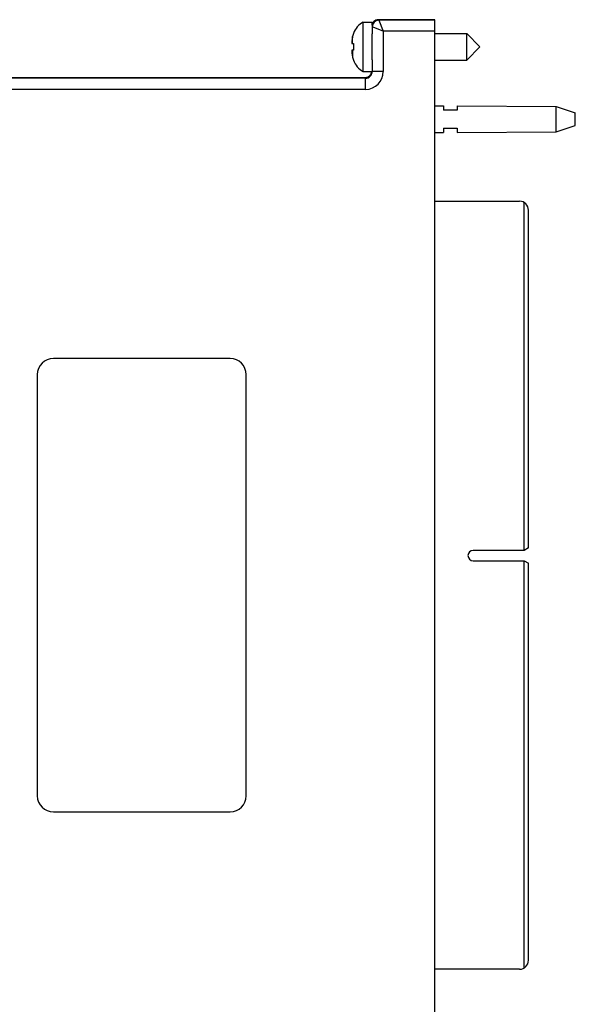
# Model space of a CAD drawing. Header units: inches. Extents: x 0.2 to 16.8, y 0.2 to 10.8.
# Tile 27 of 37: x 9 to 11.5, y 3.9 to 8.3. Entities that reach past the tile are written whole.
import ezdxf

# ---------------------------------------------------------------- set-up
doc = ezdxf.new("R2010")
doc.units = ezdxf.units.IN
doc.header["$LTSCALE"] = 0.935
doc.header["$MEASUREMENT"] = 0
doc.layers.get('0').update_dxf_attribs({"linetype": 'CONTINUOUS'})
doc.layers.add('DIMENSIONS', color=7, linetype='CONTINUOUS')
doc.styles.get("Standard").update_dxf_attribs({"font": 'txt', "width": 0.8})
doc.dimstyles.new('DIMSTYLE_1', dxfattribs={"dimtxt": 0.125, "dimasz": 0.18, "dimexe": 0.18, "dimexo": 0.0625, "dimgap": 0.09, "dimtad": 0, "dimtih": 1, "dimtoh": 1, "dimdec": 3, "dimzin": 4, "dimdsep": 46, "dimtxsty": 'STANDARD', "dimblk": '_FILLED', "dimblk1": '_FILLED', "dimblk2": '_FILLED', "dimcen": 0.09, "dimadec": 0, "dimazin": 0, "dimtp": 0.01, "dimtm": 0.01, "dimtfac": 1, "dimtdec": 3, "dimtofl": 0, "dimtmove": 0, "dimatfit": 3, "dimldrblk": '_FILLED', "dimfxl": 1, "dimtolj": 1, "dimtzin": 4, "dimarcsym": 0})

# ---------------------------------------------------------------- blocks, each defined once
blk = doc.blocks.new('_FILLED')
at = {"color": 0, "linetype": 'BYBLOCK'}
blk.add_solid([(0, 0), (-1, 0.174), (-1, -0.174)], dxfattribs=at)
blk = doc.blocks.new('*D2')
at = {"layer": 'DIMENSIONS', "color": 2, "linetype": 'CONTINUOUS'}
for p, q in [((6.8249, 4.0968), (6.8249, 2.4074)), ((10.9029, 3.2199), (10.9029, 2.4074)), ((6.8249, 2.5324), (8.0889, 2.5324)), ((10.9029, 2.5324), (9.6389, 2.5324))]:
    blk.add_line(p, q, dxfattribs=at)
at = {"layer": 'DIMENSIONS', "color": 2, "linetype": 'CONTINUOUS', "xscale": 0.18, "yscale": 0.18, "zscale": 0.18, "rotation": 180}
blk.add_blockref('_FILLED', (6.8249, 2.5324), dxfattribs=at)
at = {"layer": 'DIMENSIONS', "color": 2, "linetype": 'CONTINUOUS', "xscale": 0.18, "yscale": 0.18, "zscale": 0.18}
blk.add_blockref('_FILLED', (10.9029, 2.5324), dxfattribs=at)
at = {"layer": 'DIMENSIONS', "color": 2, "linetype": 'CONTINUOUS', "insert": (8.8639, 2.5949), "char_height": 0.125, "width": 1.425, "attachment_point": 2, "line_spacing_factor": 0.9}
blk.add_mtext('4.078{\\Ftxt.shx;\\W1.000000;\\H0.125000; }[103.58]', dxfattribs=at)
blk = doc.blocks.new('*D3')
at = {"layer": 'DIMENSIONS', "color": 2, "linetype": 'CONTINUOUS'}
for p, q in [((6.5529, 4.7754), (6.5529, 2.1574)), ((10.9029, 3.2199), (10.9029, 2.1574)), ((6.5529, 2.2824), (7.9104, 2.2824)), ((10.9029, 2.2824), (9.7604, 2.2824))]:
    blk.add_line(p, q, dxfattribs=at)
at = {"layer": 'DIMENSIONS', "color": 2, "linetype": 'CONTINUOUS', "xscale": 0.18, "yscale": 0.18, "zscale": 0.18, "rotation": 180}
blk.add_blockref('_FILLED', (6.5529, 2.2824), dxfattribs=at)
at = {"layer": 'DIMENSIONS', "color": 2, "linetype": 'CONTINUOUS', "xscale": 0.18, "yscale": 0.18, "zscale": 0.18}
blk.add_blockref('_FILLED', (10.9029, 2.2824), dxfattribs=at)
at = {"layer": 'DIMENSIONS', "color": 2, "linetype": 'CONTINUOUS', "insert": (8.8354, 2.3449), "char_height": 0.125, "width": 1.725, "attachment_point": 2, "line_spacing_factor": 0.9}
blk.add_mtext('6X 4.350{\\Ftxt.shx;\\W1.000000;\\H0.125000; }[110.49]', dxfattribs=at)

msp = doc.modelspace()

# ---------------------------------------------------------------- linework, layer by layer
at = {"color": 7, "linetype": 'CONTINUOUS'}
for p, q in [((10.5826, 8.1156), (10.5826, 8.3361)), ((10.5826, 8.3361), (10.6229, 8.3361)), ((10.6229, 8.3225), (10.6229, 8.3361)), ((10.9029, 8.3473), (10.6505, 8.3473)), ((10.9029, 8.3453), (10.6525, 8.3453)), ((10.9029, 3.5415), (10.9029, 8.3473)), ((10.6225, 8.3153), (10.6225, 8.2844)), ((10.5383, 8.2859), (10.5383, 8.2842)), ((10.6229, 8.2732), (10.6225, 8.2844)), ((10.6229, 8.1786), (10.6229, 8.2732)), ((10.9029, 8.2849), (11.0462, 8.2849)), ((11.0462, 8.1668), (11.0462, 8.2849)), ((11.0462, 8.2849), (11.1052, 8.2259)), ((10.5318, 8.2411), (10.5383, 8.2404)), ((10.5383, 8.2113), (10.532, 8.2106)), ((10.5383, 8.2404), (10.5383, 8.2113)), ((11.0462, 8.1668), (11.1052, 8.2259)), ((10.5383, 8.1676), (10.5383, 8.1658)), ((10.6225, 8.1674), (10.6229, 8.1786)), ((10.6225, 8.1674), (10.6225, 8.1153)), ((10.9029, 8.1668), (11.0462, 8.1668)), ((10.5826, 8.1156), (10.6217, 8.1156)), ((7.7223, 8.0883), (10.5902, 8.0883)), ((10.5925, 8.0853), (7.7225, 8.0853)), ((10.5895, 8.0883), (10.59, 8.0883)), ((10.9029, 7.9619), (10.9429, 7.9616)), ((10.9429, 7.9616), (10.9429, 7.9419)), ((11.0029, 7.9419), (10.9429, 7.9419)), ((11.0029, 7.9611), (11.0029, 7.9419)), ((11.0029, 7.9611), (11.4468, 7.9579)), ((11.4468, 7.8459), (11.4468, 7.9579)), ((11.4468, 7.9579), (11.5329, 7.9299)), ((11.5329, 7.8739), (11.5329, 7.9299)), ((10.9429, 7.8619), (10.9429, 7.8422)), ((10.9429, 7.8619), (11.0029, 7.8619)), ((11.0029, 7.8619), (11.0029, 7.8426)), ((11.4468, 7.8459), (11.5329, 7.8739)), ((10.9029, 7.8419), (10.9429, 7.8422)), ((11.0029, 7.8426), (11.4468, 7.8459)), ((10.9029, 7.5344), (11.283, 7.5344)), ((11.3033, 5.971), (11.3033, 7.5288)), ((11.323, 5.9821), (11.323, 7.4944)), ((9.9859, 6.8299), (9.1939, 6.8299)), ((9.1219, 6.7579), (9.1219, 4.8719)), ((10.0579, 4.8719), (10.0579, 6.7579)), ((11.3033, 5.971), (11.075, 5.971)), ((11.323, 5.9821), (11.3037, 5.971)), ((11.075, 5.9245), (11.3033, 5.9245)), ((11.3033, 4.1009), (11.3033, 5.9245)), ((11.3037, 5.9245), (11.323, 5.9134)), ((11.323, 4.1354), (11.323, 5.9134)), ((9.1939, 4.7999), (9.9859, 4.7999)), ((11.283, 4.0954), (10.9029, 4.0954))]:
    msp.add_line(p, q, dxfattribs=at)
at = {"color": 9, "linetype": 'CONTINUOUS'}
for p, q in [((10.6525, 8.3453), (10.6505, 8.3473)), ((10.6525, 8.3453), (10.6725, 8.2953)), ((10.6725, 8.2953), (10.6225, 8.3153)), ((10.6725, 8.2953), (10.6725, 8.1153)), ((10.9029, 8.2953), (10.6725, 8.2953)), ((10.5347, 8.2408), (10.5347, 8.2718)), ((10.5347, 8.2109), (10.5347, 8.1799)), ((10.6725, 8.1153), (10.6225, 8.1153)), ((10.5925, 8.0853), (10.5895, 8.0883)), ((10.5925, 8.0353), (10.5925, 8.0853)), ((10.5925, 8.0353), (7.7225, 8.0353))]:
    msp.add_line(p, q, dxfattribs=at)
at = {"color": 7, "linetype": 'CONTINUOUS'}
for centre, radius, start, end in [((10.6257, 8.2534), 0.0933, 117.5225, 159.5639), ((10.6535, 8.3159), 0.0312, 167.9247, 180.6959), ((10.6928, 8.2398), 0.1618, 175.0409, 177.7262), ((10.5872, 8.25), 0.0561, 183.9197, 189.1173), ((10.6925, 8.2398), 0.1615, 174.6472, 175.04), ((10.7476, 8.2259), 0.2178, 167.8219, 172.3461), ((10.6308, 8.2511), 0.0983, 160.3408, 167.8315), ((10.6318, 8.2508), 0.0993, 166.1172, 167.822), ((10.6312, 8.251), 0.0987, 165.3414, 166.1161), ((10.6304, 8.2512), 0.0979, 163.1479, 164.2402), ((10.6301, 8.2513), 0.0975, 162.2774, 163.1478), ((10.6297, 8.2514), 0.0971, 160.3155, 162.278), ((10.5875, 8.2017), 0.0564, 171.5567, 175.4212), ((10.5864, 8.2017), 0.0554, 175.4356, 176.0883), ((10.693, 8.212), 0.162, 182.2743, 182.6575), ((10.6928, 8.2119), 0.1617, 182.6572, 184.9594), ((10.5884, 8.2015), 0.0574, 170.9098, 171.5616), ((10.6925, 8.2119), 0.1615, 184.96, 185.3528), ((10.7476, 8.2259), 0.2178, 187.6539, 192.1781), ((10.6318, 8.2009), 0.0993, 192.178, 193.8828), ((10.6308, 8.2006), 0.0983, 192.1685, 199.6592), ((10.6312, 8.2007), 0.0987, 193.8839, 194.6586), ((10.6304, 8.2005), 0.0979, 195.7598, 196.8521), ((10.6301, 8.2004), 0.0975, 196.8522, 197.7226), ((10.6297, 8.2003), 0.0971, 197.722, 199.6845), ((10.6257, 8.1984), 0.0933, 200.4361, 242.4775), ((10.59, 8.1191), 0.0308, 270.0243, 284.8931), ((11.283, 7.4944), 0.04, 0, 90), ((9.1939, 6.7579), 0.072, 90, 180), ((9.9859, 6.7579), 0.072, 0, 90), ((11.075, 5.9477), 0.0232, 90, 270), ((9.1939, 4.8719), 0.072, 180, 270), ((9.9859, 4.8719), 0.072, 270, 360), ((11.283, 4.1354), 0.04, 270, 360)]:
    msp.add_arc(centre, radius, start, end, dxfattribs=at)
at = {"color": 9, "linetype": 'CONTINUOUS'}
for centre, radius, start, end in [((10.6525, 8.3153), 0.03, 90.0086, 179.9917), ((10.5925, 8.1153), 0.08, 270.0005, 359.9995), ((10.5925, 8.1153), 0.03, 269.9901, 0.0117)]:
    msp.add_arc(centre, radius, start, end, dxfattribs=at)
at = {"color": 7, "linetype": 'CONTINUOUS'}
for major_axis, start_param, end_param in [((0.0212, -0.0212), 3.141593, 3.521108), ((-0.0212, 0.0212), -0.78536, 0)]:
    msp.add_ellipse((10.6505, 8.3173), major_axis=major_axis, ratio=0.999924, start_param=start_param, end_param=end_param, dxfattribs=at)
msp.add_open_spline([(10.598, 8.0893), (10.6006, 8.09), (10.6058, 8.0922), (10.6115, 8.0967), (10.6152, 8.1014), (10.6176, 8.1055), (10.6194, 8.1103), (10.62, 8.1138), (10.6201, 8.1156)], degree=3, knots=[0, 0, 0, 0, 0.223636, 0.45825, 0.582561, 0.713111, 0.851584, 1, 1, 1, 1], dxfattribs=at)

# ---------------------------------------------------------------- dimensions: what is measured, and where the dimension line sits
at = {"layer": 'DIMENSIONS', "color": 2, "linetype": 'CONTINUOUS'}
dim = msp.add_linear_dim(base=(10.9029, 2.2824), p1=(6.5529, 4.7754), p2=(10.9029, 3.2199), text='6X <>', dimstyle='DIMSTYLE_1', dxfattribs=at)
dim.commit()
dim.dimension.update_dxf_attribs({"geometry": '*D3', "text_midpoint": (8.7354, 2.2824), "dimtype": 160})
dim = msp.add_linear_dim(base=(10.9029, 2.5324), p1=(6.8249, 4.0968), p2=(10.9029, 3.2199), dimstyle='DIMSTYLE_1', dxfattribs=at)
dim.commit()
dim.dimension.update_dxf_attribs({"geometry": '*D2', "text_midpoint": (8.7139, 2.5324), "dimtype": 160})

doc.saveas('drawing.dxf')
